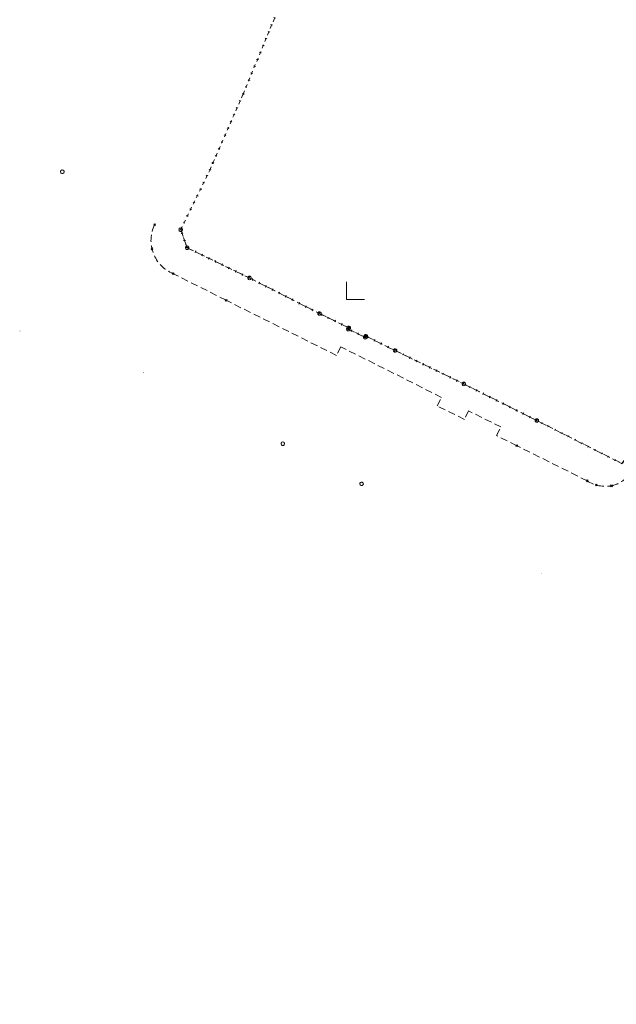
# Model space of a CAD drawing. Extents: x 6472695 to 6473494, y 5822279 to 5823456.
# Tile 1 of 49: x 6472754 to 6472838, y 5822401 to 5822539. Entities that reach past the tile are written whole.
import ezdxf

# ---------------------------------------------------------------- set-up
doc = ezdxf.new("R2010")
doc.units = 0
for name, pattern in [('KROPK2', [1, 0.05, -0.95]), ('PRZER1-1', [1, 0.5, -0.5]), ('PRZER2-1', [1.5, 1, -0.5])]:
    doc.linetypes.add(name, pattern=pattern)
doc.layers.get('0').update_dxf_attribs({"color": 253, "linetype": 'CONTINUOUS'})
for name, color, linetype, lineweight in [('EGPG', 253, 'CONTINUOUS', 18), ('EGUG', 253, 'CONTINUOUS', 18), ('GESJAE', 253, 'CONTINUOUS', 50), ('GSPPRB', 253, 'CONTINUOUS', 18), ('OTKC', 253, 'CONTINUOUS', 18), ('Ramka sekcyjna', 253, 'CONTINUOUS', 18)]:
    doc.layers.add(name, color=color, linetype=linetype, lineweight=lineweight)

# ---------------------------------------------------------------- blocks, each defined once
blk = doc.blocks.new('D_GEPPGD1_2')
blk.add_hatch(color=0).paths.add_polyline_path([(0, -0.045), (0.013906, -0.042798), (0.02645, -0.036406), (0.036406, -0.02645), (0.042798, -0.013906), (0.045, 0), (0.042798, 0.013906), (0.036406, 0.02645), (0.02645, 0.036406), (0.013906, 0.042798), (0, 0.045), (-0.013906, 0.042798), (-0.02645, 0.036406), (-0.036406, 0.02645), (-0.042798, 0.013906), (-0.045, 0), (-0.042798, -0.013906), (-0.036406, -0.02645), (-0.02645, -0.036406), (-0.013906, -0.042798)])
blk = doc.blocks.new('D_GSPPRB0')
at = {"color": 0, "lineweight": 18}
for points in [[(-0.12726, -0.12726), (0.12726, 0.12726)], [(-0.12726, 0.12726), (0.12726, -0.12726)]]:
    blk.add_lwpolyline(points, dxfattribs=at)
blk = doc.blocks.new('D_GEPPGD1_1')
at = {"color": 0}
blk.add_lwpolyline([(0, 0.25), (0.077254, 0.237764), (0.146946, 0.202254), (0.202254, 0.146946), (0.237764, 0.077254), (0.25, 0), (0.237764, -0.077254), (0.202254, -0.146946), (0.146946, -0.202254), (0.077254, -0.237764), (0, -0.25), (-0.077254, -0.237764), (-0.146946, -0.202254), (-0.202254, -0.146946), (-0.237764, -0.077254), (-0.25, 0), (-0.237764, 0.077254), (-0.202254, 0.146946), (-0.146946, 0.202254), (-0.077254, 0.237764)], close=True, dxfattribs=at)

msp = doc.modelspace()

# ---------------------------------------------------------------- linework, layer by layer
at = {"layer": 'EGUG', "linetype": 'PRZER1-1'}
msp.add_lwpolyline([(6472888.27, 5822543.02), (6472870.24, 5822519.28), (6472861.93, 5822508.2), (6472858.08, 5822503.15), (6472838.69, 5822476.96), (6472826.73, 5822483.02), (6472816.47, 5822488.15), (6472806.81, 5822492.85), (6472802.69, 5822494.87), (6472802.61, 5822494.71), (6472800.23, 5822495.87), (6472800.31, 5822496.03), (6472796.19, 5822498.05), (6472786.36, 5822503.04), (6472777.6, 5822507.29), (6472776.7, 5822509.82), (6472780.78, 5822518.18), (6472781.23, 5822519.21), (6472785.46, 5822528.85), (6472789.96, 5822539.72)], dxfattribs=at)
at = {"layer": 'GESJAE', "linetype": 'KROPK2'}
msp.add_lwpolyline([(6472950.38, 5822401.01), (6472916.1, 5822426.66), (6472898.46, 5822439.83), (6472870.25, 5822460.97), (6472847.49, 5822472.19), (6472838.69, 5822476.96), (6472826.73, 5822483.02), (6472816.47, 5822488.15), (6472806.81, 5822492.85), (6472802.69, 5822494.87), (6472802.61, 5822494.71), (6472800.23, 5822495.87), (6472800.31, 5822496.03), (6472796.19, 5822498.05), (6472786.36, 5822503.04), (6472777.6, 5822507.29), (6472776.7, 5822509.82), (6472780.78, 5822518.18), (6472781.23, 5822519.21), (6472785.46, 5822528.85), (6472789.96, 5822539.72)], dxfattribs=at)
at = {"layer": 'OTKC', "linetype": 'PRZER2-1'}
msp.add_lwpolyline([(6472890.77, 5822543.15), (6472881.44, 5822530.76), (6472874.19, 5822521.12), (6472867.99, 5822512.93), (6472859.21, 5822501.25), (6472851.89, 5822491.52), (6472846.19, 5822483.88), (6472840.8, 5822476.63, -0.113162), (6472838.9, 5822474.63, -0.112371), (6472837.22, 5822473.85, -0.196997), (6472833.81, 5822474.54), (6472823.92, 5822479.48), (6472821.08, 5822480.9), (6472821.68, 5822482.11), (6472817.15, 5822484.37), (6472816.55, 5822483.17), (6472812.75, 5822485.07), (6472813.34, 5822486.27), (6472799.18, 5822493.38), (6472798.58, 5822492.16), (6472783.08, 5822499.91), (6472775.66, 5822503.64, -0.435683), (6472773.04, 5822510.52)], format="xyb", dxfattribs=at)
msp.add_lwpolyline([(6472776.7, 5822509.82), (6472777.6, 5822507.29), (6472786.36, 5822503.04), (6472796.19, 5822498.05), (6472800.31, 5822496.03), (6472800.23, 5822495.87), (6472802.61, 5822494.71), (6472802.69, 5822494.87), (6472806.81, 5822492.85), (6472816.47, 5822488.15), (6472826.73, 5822483.02), (6472838.69, 5822476.96), (6472858.08, 5822503.15), (6472861.93, 5822508.2), (6472869.29, 5822518.01), (6472869.89, 5822518.82), (6472870.24, 5822519.28), (6472871.47, 5822520.9), (6472888.27, 5822543.02)], dxfattribs=at)
at = {"layer": 'Ramka sekcyjna', "linetype": 'Continuous', "flags": 128}
for points in [[(6472800, 5822500), (6472800, 5822502.5)], [(6472800, 5822500), (6472802.5, 5822500)]]:
    msp.add_lwpolyline(points, dxfattribs=at)

# ---------------------------------------------------------------- block references
at = {"layer": 'EGPG', "linetype": 'Continuous'}
for name, p in [('D_GEPPGD1_2', (6472785.46, 5822528.85)), ('D_GEPPGD1_2', (6472781.23, 5822519.21)), ('D_GEPPGD1_1', (6472760.07, 5822517.96)), ('D_GEPPGD1_2', (6472780.78, 5822518.18)), ('D_GEPPGD1_1', (6472776.7, 5822509.82)), ('D_GEPPGD1_1', (6472777.6, 5822507.29)), ('D_GEPPGD1_1', (6472786.36, 5822503.04)), ('D_GEPPGD1_1', (6472796.19, 5822498.05)), ('D_GEPPGD1_1', (6472800.31, 5822496.03)), ('D_GEPPGD1_2', (6472754.12, 5822495.58)), ('D_GEPPGD1_1', (6472800.23, 5822495.87)), ('D_GEPPGD1_1', (6472802.61, 5822494.71)), ('D_GEPPGD1_1', (6472802.69, 5822494.87)), ('D_GEPPGD1_1', (6472806.81, 5822492.85)), ('D_GEPPGD1_2', (6472771.45, 5822489.79)), ('D_GEPPGD1_1', (6472816.47, 5822488.15)), ('D_GEPPGD1_1', (6472826.73, 5822483.02)), ('D_GEPPGD1_1', (6472791.04, 5822479.75)), ('D_GEPPGD1_1', (6472802.11, 5822474.13)), ('D_GEPPGD1_2', (6472802.16, 5822474.22)), ('D_GEPPGD1_2', (6472827.4, 5822461.48))]:
    msp.add_blockref(name, p, dxfattribs=at)
at = {"layer": 'GSPPRB', "linetype": 'Continuous'}
for p in [(6472773.04, 5822510.52), (6472772.66, 5822507.13), (6472775.66, 5822503.64), (6472783.08, 5822499.91), (6472823.92, 5822479.48), (6472833.81, 5822474.54), (6472835.08, 5822473.95), (6472837.22, 5822473.85)]:
    msp.add_blockref('D_GSPPRB0', p, dxfattribs=at)

doc.saveas('drawing.dxf')
